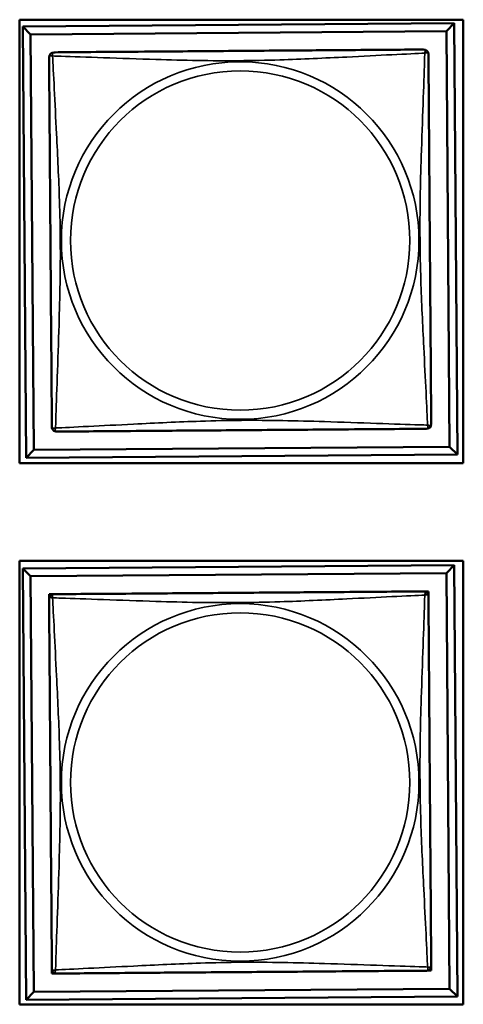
# Model space of a CAD drawing. Header units: inches. Extents: x -32 to 29.2, y -14.4 to 22.6.
# Tile 190 of 256: x -3.01 to -2.458, y -8.61 to -7.384. Entities that reach past the tile are written whole.
import ezdxf

# ---------------------------------------------------------------- set-up
doc = ezdxf.new("R2010")
doc.units = ezdxf.units.IN
doc.header["$MEASUREMENT"] = 0
doc.layers.add('Visible (ANSI)', color=7, linetype='Continuous', lineweight=50)
doc.layers.add('Visible Narrow (ANSI)', color=7, linetype='Continuous', lineweight=35)

msp = doc.modelspace()

# ---------------------------------------------------------------- linework, layer by layer
at = {"layer": 'Visible (ANSI)'}
for p, q in [((-3.0103, -7.9363), (-3.0103, -7.3838)), ((-3.0103, -7.3838), (-2.4578, -7.3838)), ((-3.0065, -7.3923), (-2.4691, -7.3882)), ((-2.9966, -7.4021), (-3.0065, -7.3923)), ((-3.0024, -7.9297), (-3.0065, -7.3923)), ((-2.4691, -7.3882), (-2.4788, -7.3981)), ((-2.4691, -7.3882), (-2.465, -7.9256)), ((-2.4578, -7.3838), (-2.4578, -7.9363)), ((-2.9966, -7.4021), (-2.4788, -7.3981)), ((-2.9926, -7.9198), (-2.9966, -7.4021)), ((-2.4788, -7.3981), (-2.4749, -7.9158)), ((-2.9926, -7.9198), (-3.0024, -7.9297)), ((-2.4749, -7.9158), (-2.9926, -7.9198)), ((-2.4749, -7.9158), (-2.465, -7.9256)), ((-2.465, -7.9256), (-3.0024, -7.9297)), ((-2.4578, -7.9363), (-3.0103, -7.9363)), ((-3.0103, -8.6103), (-3.0103, -8.0578)), ((-3.0103, -8.0578), (-2.4578, -8.0578)), ((-3.0065, -8.0673), (-2.4691, -8.0632)), ((-2.9966, -8.0771), (-3.0065, -8.0673)), ((-3.0024, -8.6047), (-3.0065, -8.0673)), ((-2.4691, -8.0632), (-2.4788, -8.0731)), ((-2.4691, -8.0632), (-2.465, -8.6006)), ((-2.4578, -8.0578), (-2.4578, -8.6103)), ((-2.9966, -8.0771), (-2.4788, -8.0731)), ((-2.9926, -8.5948), (-2.9966, -8.0771)), ((-2.4788, -8.0731), (-2.4749, -8.5908)), ((-2.9737, -8.1053), (-2.9737, -8.0995)), ((-2.9737, -8.0995), (-2.9679, -8.0995)), ((-2.5071, -8.0959), (-2.5013, -8.0959)), ((-2.5013, -8.0959), (-2.5013, -8.1018)), ((-2.9701, -8.5719), (-2.9702, -8.5661)), ((-2.9642, -8.5719), (-2.9701, -8.5719)), ((-2.4977, -8.5683), (-2.5036, -8.5684)), ((-2.4977, -8.5624), (-2.4977, -8.5683)), ((-2.9926, -8.5948), (-3.0024, -8.6047)), ((-2.4749, -8.5908), (-2.9926, -8.5948)), ((-2.4749, -8.5908), (-2.465, -8.6006)), ((-2.465, -8.6006), (-3.0024, -8.6047)), ((-2.4578, -8.6103), (-3.0103, -8.6103))]:
    msp.add_line(p, q, dxfattribs=at)
for centre, start, end in [((-2.9678, -7.4304), 90.439, 180.439), ((-2.5072, -7.4268), 0.439, 90.439), ((-2.9643, -7.891), 180.439, 270.439), ((-2.5036, -7.8875), 270.439, 0.439), ((-2.9678, -8.1054), 90.439, 180.439), ((-2.5072, -8.1018), 0.439, 90.439), ((-2.9643, -8.566), 180.439, 270.439), ((-2.5036, -8.5625), 270.439, 0.439)]:
    msp.add_arc(centre, 0.00591, start, end, dxfattribs=at)
for points in [[(-2.9737, -7.4304), (-2.9737, -7.431), (-2.9737, -7.4337), (-2.9736, -7.4381), (-2.9736, -7.4462), (-2.9735, -7.4602), (-2.9733, -7.4763), (-2.9732, -7.4924), (-2.9731, -7.5106), (-2.9729, -7.5293), (-2.9727, -7.5556), (-2.9725, -7.5829), (-2.9723, -7.61), (-2.9722, -7.6269), (-2.9721, -7.6438), (-2.9719, -7.6607), (-2.9717, -7.6946), (-2.9714, -7.7284), (-2.9712, -7.7621), (-2.9708, -7.8041), (-2.9705, -7.8481), (-2.9703, -7.8736), (-2.9702, -7.8837), (-2.9702, -7.8901), (-2.9702, -7.891)], [(-2.5072, -7.4209), (-2.5078, -7.4209), (-2.5105, -7.421), (-2.5149, -7.421), (-2.523, -7.4211), (-2.537, -7.4212), (-2.5531, -7.4213), (-2.5692, -7.4214), (-2.5874, -7.4216), (-2.6061, -7.4217), (-2.6324, -7.4219), (-2.6597, -7.4221), (-2.6868, -7.4223), (-2.7037, -7.4224), (-2.7206, -7.4226), (-2.7375, -7.4227), (-2.7714, -7.423), (-2.8052, -7.4232), (-2.8389, -7.4235), (-2.8809, -7.4238), (-2.9249, -7.4241), (-2.9504, -7.4243), (-2.9605, -7.4244), (-2.9669, -7.4245), (-2.9678, -7.4245)], [(-2.4977, -7.8874), (-2.4977, -7.8868), (-2.4978, -7.8841), (-2.4978, -7.8797), (-2.4979, -7.8716), (-2.498, -7.8577), (-2.4981, -7.8415), (-2.4982, -7.8254), (-2.4984, -7.8072), (-2.4985, -7.7886), (-2.4987, -7.7622), (-2.4989, -7.7349), (-2.4991, -7.7079), (-2.4992, -7.691), (-2.4994, -7.674), (-2.4995, -7.6571), (-2.4998, -7.6233), (-2.5, -7.5894), (-2.5003, -7.5557), (-2.5006, -7.5137), (-2.5009, -7.4698), (-2.5011, -7.4442), (-2.5012, -7.4342), (-2.5013, -7.4277), (-2.5013, -7.4268)], [(-2.9642, -7.8969), (-2.9636, -7.8969), (-2.9609, -7.8969), (-2.9565, -7.8968), (-2.9484, -7.8968), (-2.9345, -7.8967), (-2.9183, -7.8965), (-2.9022, -7.8964), (-2.884, -7.8963), (-2.8654, -7.8961), (-2.839, -7.8959), (-2.8117, -7.8957), (-2.7847, -7.8955), (-2.7678, -7.8954), (-2.7508, -7.8953), (-2.7339, -7.8951), (-2.7001, -7.8949), (-2.6662, -7.8946), (-2.6325, -7.8944), (-2.5905, -7.894), (-2.5466, -7.8937), (-2.521, -7.8935), (-2.5109, -7.8934), (-2.5045, -7.8934), (-2.5036, -7.8934)], [(-2.9737, -8.1054), (-2.9737, -8.106), (-2.9737, -8.1087), (-2.9736, -8.1131), (-2.9736, -8.1212), (-2.9735, -8.1352), (-2.9733, -8.1513), (-2.9732, -8.1674), (-2.9731, -8.1856), (-2.9729, -8.2043), (-2.9727, -8.2306), (-2.9725, -8.2579), (-2.9723, -8.285), (-2.9722, -8.3019), (-2.9721, -8.3188), (-2.9719, -8.3357), (-2.9717, -8.3696), (-2.9714, -8.4034), (-2.9712, -8.4371), (-2.9708, -8.4791), (-2.9705, -8.5231), (-2.9703, -8.5486), (-2.9702, -8.5587), (-2.9702, -8.5651), (-2.9702, -8.566)], [(-2.5072, -8.0959), (-2.5078, -8.0959), (-2.5105, -8.096), (-2.5149, -8.096), (-2.523, -8.0961), (-2.537, -8.0962), (-2.5531, -8.0963), (-2.5692, -8.0964), (-2.5874, -8.0966), (-2.6061, -8.0967), (-2.6324, -8.0969), (-2.6597, -8.0971), (-2.6868, -8.0973), (-2.7037, -8.0974), (-2.7206, -8.0976), (-2.7375, -8.0977), (-2.7714, -8.098), (-2.8052, -8.0982), (-2.8389, -8.0985), (-2.8809, -8.0988), (-2.9249, -8.0991), (-2.9504, -8.0993), (-2.9605, -8.0994), (-2.9669, -8.0995), (-2.9678, -8.0995)], [(-2.4977, -8.5624), (-2.4977, -8.5618), (-2.4978, -8.5591), (-2.4978, -8.5547), (-2.4979, -8.5466), (-2.498, -8.5327), (-2.4981, -8.5165), (-2.4982, -8.5004), (-2.4984, -8.4822), (-2.4985, -8.4636), (-2.4987, -8.4372), (-2.4989, -8.4099), (-2.4991, -8.3829), (-2.4992, -8.366), (-2.4994, -8.349), (-2.4995, -8.3321), (-2.4998, -8.2983), (-2.5, -8.2644), (-2.5003, -8.2307), (-2.5006, -8.1887), (-2.5009, -8.1448), (-2.5011, -8.1192), (-2.5012, -8.1092), (-2.5013, -8.1027), (-2.5013, -8.1018)], [(-2.9642, -8.5719), (-2.9636, -8.5719), (-2.9609, -8.5719), (-2.9565, -8.5718), (-2.9484, -8.5718), (-2.9345, -8.5717), (-2.9183, -8.5715), (-2.9022, -8.5714), (-2.884, -8.5713), (-2.8654, -8.5711), (-2.839, -8.5709), (-2.8117, -8.5707), (-2.7847, -8.5705), (-2.7678, -8.5704), (-2.7508, -8.5703), (-2.7339, -8.5701), (-2.7001, -8.5699), (-2.6662, -8.5696), (-2.6325, -8.5694), (-2.5905, -8.569), (-2.5466, -8.5687), (-2.521, -8.5685), (-2.5109, -8.5684), (-2.5045, -8.5684), (-2.5036, -8.5684)]]:
    msp.add_open_spline(points, degree=3, knots=[0.325731, 0.325731, 0.325731, 0.325731, 0.404774, 0.404774, 0.404774, 0.550532, 0.550532, 0.550532, 0.69629, 0.69629, 0.69629, 0.902598, 0.902598, 0.902598, 1.03154, 1.03154, 1.03154, 1.289425, 1.289425, 1.289425, 1.610774, 1.610774, 1.610774, 1.73735, 1.73735, 1.73735, 1.73735], dxfattribs=at)
at = {"layer": 'Visible Narrow (ANSI)'}
for centre, radius in [((-2.7357, -7.6589), 0.2227), ((-2.7357, -7.6589), 0.2113), ((-2.7357, -8.3339), 0.2227), ((-2.7357, -8.3339), 0.2113)]:
    msp.add_circle(centre, radius, dxfattribs=at)
for points, knots in [([(-2.9737, -7.4304), (-2.9737, -7.4303), (-2.9737, -7.4302), (-2.9736, -7.4299), (-2.9736, -7.4297), (-2.9735, -7.4295), (-2.9734, -7.4294), (-2.9732, -7.4292), (-2.9732, -7.4291), (-2.973, -7.429), (-2.9728, -7.4289), (-2.9722, -7.4287), (-2.9717, -7.4286), (-2.9706, -7.4287), (-2.9699, -7.4288), (-2.9692, -7.429)], [-0.0844808, -0.0844808, -0.0844808, -0.0844808, -0.06943799, -0.06943799, -0.05587828, -0.05587828, -0.04740346, -0.04740346, -0.04210669, -0.04210669, -0.03151317, -0.03151317, -0.01456352, -0.01456352, 0.00026741, 0.00026741, 0.00026741, 0.00026741]), ([(-2.9692, -7.429), (-2.9694, -7.4283), (-2.9695, -7.4276), (-2.9696, -7.4265), (-2.9695, -7.426), (-2.9694, -7.4254), (-2.9693, -7.4252), (-2.9691, -7.425), (-2.969, -7.4249), (-2.9689, -7.4248), (-2.9688, -7.4247), (-2.9685, -7.4246), (-2.9684, -7.4245), (-2.9681, -7.4245), (-2.9679, -7.4245), (-2.9678, -7.4245)], [-0.00026741, -0.00026741, -0.00026741, -0.00026741, 0.01456352, 0.01456352, 0.03151317, 0.03151317, 0.04210669, 0.04210669, 0.04740346, 0.04740346, 0.05587828, 0.05587828, 0.06943799, 0.06943799, 0.0844808, 0.0844808, 0.0844808, 0.0844808]), ([(-2.9692, -7.429), (-2.9663, -7.4291), (-2.9628, -7.4292), (-2.9588, -7.4293), (-2.9312, -7.4302), (-2.8842, -7.432), (-2.8406, -7.4334), (-2.8057, -7.4345), (-2.7715, -7.4352), (-2.7374, -7.4349), (-2.7204, -7.4348), (-2.7034, -7.4344), (-2.6862, -7.4339), (-2.6587, -7.433), (-2.6306, -7.4316), (-2.6029, -7.4303), (-2.5834, -7.4293), (-2.564, -7.4283), (-2.5467, -7.4274), (-2.5296, -7.4266), (-2.5146, -7.4259), (-2.5058, -7.4255)], [-1.657319, -1.657319, -1.657319, -1.657319, -1.610774, -1.610774, -1.610774, -1.289425, -1.289425, -1.289425, -1.03154, -1.03154, -1.03154, -0.902598, -0.902598, -0.902598, -0.69629, -0.69629, -0.69629, -0.550532, -0.550532, -0.550532, -0.405761, -0.405761, -0.405761, -0.405761]), ([(-2.9656, -7.8924), (-2.9655, -7.8895), (-2.9654, -7.886), (-2.9653, -7.882), (-2.9644, -7.8544), (-2.9626, -7.8074), (-2.9613, -7.7638), (-2.9602, -7.7289), (-2.9594, -7.6947), (-2.9597, -7.6606), (-2.9598, -7.6436), (-2.9602, -7.6266), (-2.9608, -7.6094), (-2.9616, -7.5819), (-2.963, -7.5538), (-2.9644, -7.5261), (-2.9654, -7.5066), (-2.9664, -7.4872), (-2.9672, -7.4699), (-2.9681, -7.4528), (-2.9688, -7.4378), (-2.9692, -7.429)], [-1.657319, -1.657319, -1.657319, -1.657319, -1.610774, -1.610774, -1.610774, -1.289425, -1.289425, -1.289425, -1.03154, -1.03154, -1.03154, -0.902598, -0.902598, -0.902598, -0.69629, -0.69629, -0.69629, -0.550532, -0.550532, -0.550532, -0.405761, -0.405761, -0.405761, -0.405761]), ([(-2.5058, -7.4255), (-2.5059, -7.4283), (-2.506, -7.4318), (-2.5061, -7.4358), (-2.507, -7.4634), (-2.5088, -7.5105), (-2.5102, -7.554), (-2.5113, -7.5889), (-2.512, -7.6231), (-2.5117, -7.6572), (-2.5116, -7.6742), (-2.5112, -7.6913), (-2.5107, -7.7085), (-2.5098, -7.7359), (-2.5084, -7.7641), (-2.507, -7.7917), (-2.5061, -7.8113), (-2.5051, -7.8306), (-2.5042, -7.8479), (-2.5034, -7.8651), (-2.5027, -7.88), (-2.5023, -7.8888)], [-1.657319, -1.657319, -1.657319, -1.657319, -1.610774, -1.610774, -1.610774, -1.289425, -1.289425, -1.289425, -1.03154, -1.03154, -1.03154, -0.902598, -0.902598, -0.902598, -0.69629, -0.69629, -0.69629, -0.550532, -0.550532, -0.550532, -0.405761, -0.405761, -0.405761, -0.405761]), ([(-2.5072, -7.4209), (-2.5071, -7.4209), (-2.507, -7.4209), (-2.5067, -7.421), (-2.5065, -7.421), (-2.5063, -7.4212), (-2.5062, -7.4213), (-2.506, -7.4214), (-2.5059, -7.4215), (-2.5058, -7.4217), (-2.5057, -7.4219), (-2.5055, -7.4224), (-2.5054, -7.4229), (-2.5055, -7.4241), (-2.5056, -7.4247), (-2.5058, -7.4255)], [-0.0844808, -0.0844808, -0.0844808, -0.0844808, -0.06943799, -0.06943799, -0.05587828, -0.05587828, -0.04740346, -0.04740346, -0.04210669, -0.04210669, -0.03151317, -0.03151317, -0.01456352, -0.01456352, 0.00026741, 0.00026741, 0.00026741, 0.00026741]), ([(-2.5058, -7.4255), (-2.5051, -7.4253), (-2.5044, -7.4251), (-2.5033, -7.4251), (-2.5028, -7.4251), (-2.5022, -7.4253), (-2.502, -7.4254), (-2.5018, -7.4255), (-2.5017, -7.4256), (-2.5016, -7.4257), (-2.5015, -7.4258), (-2.5014, -7.4261), (-2.5013, -7.4263), (-2.5013, -7.4266), (-2.5013, -7.4267), (-2.5013, -7.4268)], [-0.00026741, -0.00026741, -0.00026741, -0.00026741, 0.01456352, 0.01456352, 0.03151317, 0.03151317, 0.04210669, 0.04210669, 0.04740346, 0.04740346, 0.05587828, 0.05587828, 0.06943799, 0.06943799, 0.0844808, 0.0844808, 0.0844808, 0.0844808]), ([(-2.5023, -7.8888), (-2.5051, -7.8887), (-2.5086, -7.8886), (-2.5126, -7.8885), (-2.5402, -7.8876), (-2.5873, -7.8858), (-2.6308, -7.8845), (-2.6657, -7.8834), (-2.6999, -7.8826), (-2.734, -7.8829), (-2.751, -7.883), (-2.7681, -7.8834), (-2.7853, -7.884), (-2.8127, -7.8848), (-2.8409, -7.8862), (-2.8685, -7.8876), (-2.8881, -7.8886), (-2.9074, -7.8896), (-2.9247, -7.8904), (-2.9419, -7.8913), (-2.9568, -7.892), (-2.9656, -7.8924)], [-1.657319, -1.657319, -1.657319, -1.657319, -1.610774, -1.610774, -1.610774, -1.289425, -1.289425, -1.289425, -1.03154, -1.03154, -1.03154, -0.902598, -0.902598, -0.902598, -0.69629, -0.69629, -0.69629, -0.550532, -0.550532, -0.550532, -0.405761, -0.405761, -0.405761, -0.405761]), ([(-2.9656, -7.8924), (-2.9664, -7.8926), (-2.967, -7.8927), (-2.9682, -7.8928), (-2.9686, -7.8927), (-2.9692, -7.8926), (-2.9694, -7.8925), (-2.9696, -7.8923), (-2.9697, -7.8922), (-2.9698, -7.8921), (-2.9699, -7.892), (-2.9701, -7.8917), (-2.9701, -7.8916), (-2.9702, -7.8913), (-2.9702, -7.8911), (-2.9702, -7.891)], [-0.00026741, -0.00026741, -0.00026741, -0.00026741, 0.01456352, 0.01456352, 0.03151317, 0.03151317, 0.04210669, 0.04210669, 0.04740346, 0.04740346, 0.05587828, 0.05587828, 0.06943799, 0.06943799, 0.0844808, 0.0844808, 0.0844808, 0.0844808]), ([(-2.9642, -7.8969), (-2.9643, -7.8969), (-2.9644, -7.8969), (-2.9647, -7.8968), (-2.9649, -7.8968), (-2.9652, -7.8967), (-2.9653, -7.8966), (-2.9654, -7.8964), (-2.9655, -7.8964), (-2.9657, -7.8962), (-2.9657, -7.896), (-2.9659, -7.8954), (-2.966, -7.8949), (-2.9659, -7.8938), (-2.9658, -7.8931), (-2.9656, -7.8924)], [-0.0844808, -0.0844808, -0.0844808, -0.0844808, -0.06943799, -0.06943799, -0.05587828, -0.05587828, -0.04740346, -0.04740346, -0.04210669, -0.04210669, -0.03151317, -0.03151317, -0.01456352, -0.01456352, 0.00026741, 0.00026741, 0.00026741, 0.00026741]), ([(-2.5023, -7.8888), (-2.5021, -7.8896), (-2.5019, -7.8902), (-2.5019, -7.8914), (-2.5019, -7.8918), (-2.5021, -7.8924), (-2.5022, -7.8926), (-2.5023, -7.8928), (-2.5024, -7.8929), (-2.5025, -7.893), (-2.5026, -7.8931), (-2.5029, -7.8933), (-2.5031, -7.8933), (-2.5034, -7.8934), (-2.5035, -7.8934), (-2.5036, -7.8934)], [-0.00026741, -0.00026741, -0.00026741, -0.00026741, 0.01456352, 0.01456352, 0.03151317, 0.03151317, 0.04210669, 0.04210669, 0.04740346, 0.04740346, 0.05587828, 0.05587828, 0.06943799, 0.06943799, 0.0844808, 0.0844808, 0.0844808, 0.0844808]), ([(-2.4977, -7.8874), (-2.4977, -7.8875), (-2.4977, -7.8876), (-2.4978, -7.8879), (-2.4978, -7.8881), (-2.498, -7.8884), (-2.498, -7.8885), (-2.4982, -7.8886), (-2.4983, -7.8887), (-2.4985, -7.8889), (-2.4987, -7.889), (-2.4992, -7.8891), (-2.4997, -7.8892), (-2.5009, -7.8891), (-2.5015, -7.889), (-2.5023, -7.8888)], [-0.0844808, -0.0844808, -0.0844808, -0.0844808, -0.06943799, -0.06943799, -0.05587828, -0.05587828, -0.04740346, -0.04740346, -0.04210669, -0.04210669, -0.03151317, -0.03151317, -0.01456352, -0.01456352, 0.00026741, 0.00026741, 0.00026741, 0.00026741]), ([(-2.9737, -8.1054), (-2.9737, -8.1053), (-2.9737, -8.1052), (-2.9736, -8.1049), (-2.9736, -8.1047), (-2.9735, -8.1045), (-2.9734, -8.1044), (-2.9732, -8.1042), (-2.9732, -8.1041), (-2.973, -8.104), (-2.9728, -8.1039), (-2.9722, -8.1037), (-2.9717, -8.1036), (-2.9706, -8.1037), (-2.9699, -8.1038), (-2.9692, -8.104)], [-0.0844808, -0.0844808, -0.0844808, -0.0844808, -0.06943799, -0.06943799, -0.05587828, -0.05587828, -0.04740346, -0.04740346, -0.04210669, -0.04210669, -0.03151317, -0.03151317, -0.01456352, -0.01456352, 0.00026741, 0.00026741, 0.00026741, 0.00026741]), ([(-2.9692, -8.104), (-2.9694, -8.1033), (-2.9695, -8.1026), (-2.9696, -8.1015), (-2.9695, -8.101), (-2.9694, -8.1004), (-2.9693, -8.1002), (-2.9691, -8.1), (-2.969, -8.0999), (-2.9689, -8.0998), (-2.9688, -8.0997), (-2.9685, -8.0996), (-2.9684, -8.0995), (-2.9681, -8.0995), (-2.9679, -8.0995), (-2.9678, -8.0995)], [-0.00026741, -0.00026741, -0.00026741, -0.00026741, 0.01456352, 0.01456352, 0.03151317, 0.03151317, 0.04210669, 0.04210669, 0.04740346, 0.04740346, 0.05587828, 0.05587828, 0.06943799, 0.06943799, 0.0844808, 0.0844808, 0.0844808, 0.0844808]), ([(-2.9692, -8.104), (-2.9663, -8.1041), (-2.9628, -8.1042), (-2.9588, -8.1043), (-2.9312, -8.1052), (-2.8842, -8.107), (-2.8406, -8.1084), (-2.8057, -8.1095), (-2.7715, -8.1102), (-2.7374, -8.1099), (-2.7204, -8.1098), (-2.7034, -8.1094), (-2.6862, -8.1089), (-2.6587, -8.108), (-2.6306, -8.1066), (-2.6029, -8.1053), (-2.5834, -8.1043), (-2.564, -8.1033), (-2.5467, -8.1024), (-2.5296, -8.1016), (-2.5146, -8.1009), (-2.5058, -8.1005)], [-1.657319, -1.657319, -1.657319, -1.657319, -1.610774, -1.610774, -1.610774, -1.289425, -1.289425, -1.289425, -1.03154, -1.03154, -1.03154, -0.902598, -0.902598, -0.902598, -0.69629, -0.69629, -0.69629, -0.550532, -0.550532, -0.550532, -0.405761, -0.405761, -0.405761, -0.405761]), ([(-2.9656, -8.5674), (-2.9655, -8.5645), (-2.9654, -8.561), (-2.9653, -8.557), (-2.9644, -8.5294), (-2.9626, -8.4824), (-2.9613, -8.4388), (-2.9602, -8.4039), (-2.9594, -8.3697), (-2.9597, -8.3356), (-2.9598, -8.3186), (-2.9602, -8.3016), (-2.9608, -8.2844), (-2.9616, -8.2569), (-2.963, -8.2288), (-2.9644, -8.2011), (-2.9654, -8.1816), (-2.9664, -8.1622), (-2.9672, -8.1449), (-2.9681, -8.1278), (-2.9688, -8.1128), (-2.9692, -8.104)], [-1.657319, -1.657319, -1.657319, -1.657319, -1.610774, -1.610774, -1.610774, -1.289425, -1.289425, -1.289425, -1.03154, -1.03154, -1.03154, -0.902598, -0.902598, -0.902598, -0.69629, -0.69629, -0.69629, -0.550532, -0.550532, -0.550532, -0.405761, -0.405761, -0.405761, -0.405761]), ([(-2.5058, -8.1005), (-2.5059, -8.1033), (-2.506, -8.1068), (-2.5061, -8.1108), (-2.507, -8.1384), (-2.5088, -8.1855), (-2.5102, -8.229), (-2.5113, -8.2639), (-2.512, -8.2981), (-2.5117, -8.3322), (-2.5116, -8.3492), (-2.5112, -8.3663), (-2.5107, -8.3835), (-2.5098, -8.4109), (-2.5084, -8.4391), (-2.507, -8.4667), (-2.5061, -8.4863), (-2.5051, -8.5056), (-2.5042, -8.5229), (-2.5034, -8.5401), (-2.5027, -8.555), (-2.5023, -8.5638)], [-1.657319, -1.657319, -1.657319, -1.657319, -1.610774, -1.610774, -1.610774, -1.289425, -1.289425, -1.289425, -1.03154, -1.03154, -1.03154, -0.902598, -0.902598, -0.902598, -0.69629, -0.69629, -0.69629, -0.550532, -0.550532, -0.550532, -0.405761, -0.405761, -0.405761, -0.405761]), ([(-2.5072, -8.0959), (-2.5071, -8.0959), (-2.507, -8.0959), (-2.5067, -8.096), (-2.5065, -8.096), (-2.5063, -8.0962), (-2.5062, -8.0963), (-2.506, -8.0964), (-2.5059, -8.0965), (-2.5058, -8.0967), (-2.5057, -8.0969), (-2.5055, -8.0974), (-2.5054, -8.0979), (-2.5055, -8.0991), (-2.5056, -8.0997), (-2.5058, -8.1005)], [-0.0844808, -0.0844808, -0.0844808, -0.0844808, -0.06943799, -0.06943799, -0.05587828, -0.05587828, -0.04740346, -0.04740346, -0.04210669, -0.04210669, -0.03151317, -0.03151317, -0.01456352, -0.01456352, 0.00026741, 0.00026741, 0.00026741, 0.00026741]), ([(-2.5058, -8.1005), (-2.5051, -8.1003), (-2.5044, -8.1001), (-2.5033, -8.1001), (-2.5028, -8.1001), (-2.5022, -8.1003), (-2.502, -8.1004), (-2.5018, -8.1005), (-2.5017, -8.1006), (-2.5016, -8.1007), (-2.5015, -8.1008), (-2.5014, -8.1011), (-2.5013, -8.1013), (-2.5013, -8.1016), (-2.5013, -8.1017), (-2.5013, -8.1018)], [-0.00026741, -0.00026741, -0.00026741, -0.00026741, 0.01456352, 0.01456352, 0.03151317, 0.03151317, 0.04210669, 0.04210669, 0.04740346, 0.04740346, 0.05587828, 0.05587828, 0.06943799, 0.06943799, 0.0844808, 0.0844808, 0.0844808, 0.0844808]), ([(-2.5023, -8.5638), (-2.5051, -8.5637), (-2.5086, -8.5636), (-2.5126, -8.5635), (-2.5402, -8.5626), (-2.5873, -8.5608), (-2.6308, -8.5595), (-2.6657, -8.5584), (-2.6999, -8.5576), (-2.734, -8.5579), (-2.751, -8.558), (-2.7681, -8.5584), (-2.7853, -8.559), (-2.8127, -8.5598), (-2.8409, -8.5612), (-2.8685, -8.5626), (-2.8881, -8.5636), (-2.9074, -8.5646), (-2.9247, -8.5654), (-2.9419, -8.5663), (-2.9568, -8.567), (-2.9656, -8.5674)], [-1.657319, -1.657319, -1.657319, -1.657319, -1.610774, -1.610774, -1.610774, -1.289425, -1.289425, -1.289425, -1.03154, -1.03154, -1.03154, -0.902598, -0.902598, -0.902598, -0.69629, -0.69629, -0.69629, -0.550532, -0.550532, -0.550532, -0.405761, -0.405761, -0.405761, -0.405761]), ([(-2.9656, -8.5674), (-2.9664, -8.5676), (-2.967, -8.5677), (-2.9682, -8.5678), (-2.9686, -8.5677), (-2.9692, -8.5676), (-2.9694, -8.5675), (-2.9696, -8.5673), (-2.9697, -8.5672), (-2.9698, -8.5671), (-2.9699, -8.567), (-2.9701, -8.5667), (-2.9701, -8.5666), (-2.9702, -8.5663), (-2.9702, -8.5661), (-2.9702, -8.566)], [-0.00026741, -0.00026741, -0.00026741, -0.00026741, 0.01456352, 0.01456352, 0.03151317, 0.03151317, 0.04210669, 0.04210669, 0.04740346, 0.04740346, 0.05587828, 0.05587828, 0.06943799, 0.06943799, 0.0844808, 0.0844808, 0.0844808, 0.0844808]), ([(-2.9642, -8.5719), (-2.9643, -8.5719), (-2.9644, -8.5719), (-2.9647, -8.5718), (-2.9649, -8.5718), (-2.9652, -8.5717), (-2.9653, -8.5716), (-2.9654, -8.5714), (-2.9655, -8.5714), (-2.9657, -8.5712), (-2.9657, -8.571), (-2.9659, -8.5704), (-2.966, -8.5699), (-2.9659, -8.5688), (-2.9658, -8.5681), (-2.9656, -8.5674)], [-0.0844808, -0.0844808, -0.0844808, -0.0844808, -0.06943799, -0.06943799, -0.05587828, -0.05587828, -0.04740346, -0.04740346, -0.04210669, -0.04210669, -0.03151317, -0.03151317, -0.01456352, -0.01456352, 0.00026741, 0.00026741, 0.00026741, 0.00026741]), ([(-2.5023, -8.5638), (-2.5021, -8.5646), (-2.5019, -8.5652), (-2.5019, -8.5664), (-2.5019, -8.5668), (-2.5021, -8.5674), (-2.5022, -8.5676), (-2.5023, -8.5678), (-2.5024, -8.5679), (-2.5025, -8.568), (-2.5026, -8.5681), (-2.5029, -8.5683), (-2.5031, -8.5683), (-2.5034, -8.5684), (-2.5035, -8.5684), (-2.5036, -8.5684)], [-0.00026741, -0.00026741, -0.00026741, -0.00026741, 0.01456352, 0.01456352, 0.03151317, 0.03151317, 0.04210669, 0.04210669, 0.04740346, 0.04740346, 0.05587828, 0.05587828, 0.06943799, 0.06943799, 0.0844808, 0.0844808, 0.0844808, 0.0844808]), ([(-2.4977, -8.5624), (-2.4977, -8.5625), (-2.4977, -8.5626), (-2.4978, -8.5629), (-2.4978, -8.5631), (-2.498, -8.5634), (-2.498, -8.5635), (-2.4982, -8.5636), (-2.4983, -8.5637), (-2.4985, -8.5639), (-2.4987, -8.564), (-2.4992, -8.5641), (-2.4997, -8.5642), (-2.5009, -8.5641), (-2.5015, -8.564), (-2.5023, -8.5638)], [-0.0844808, -0.0844808, -0.0844808, -0.0844808, -0.06943799, -0.06943799, -0.05587828, -0.05587828, -0.04740346, -0.04740346, -0.04210669, -0.04210669, -0.03151317, -0.03151317, -0.01456352, -0.01456352, 0.00026741, 0.00026741, 0.00026741, 0.00026741])]:
    msp.add_open_spline(points, degree=3, knots=knots, dxfattribs=at)

doc.saveas('drawing.dxf')
